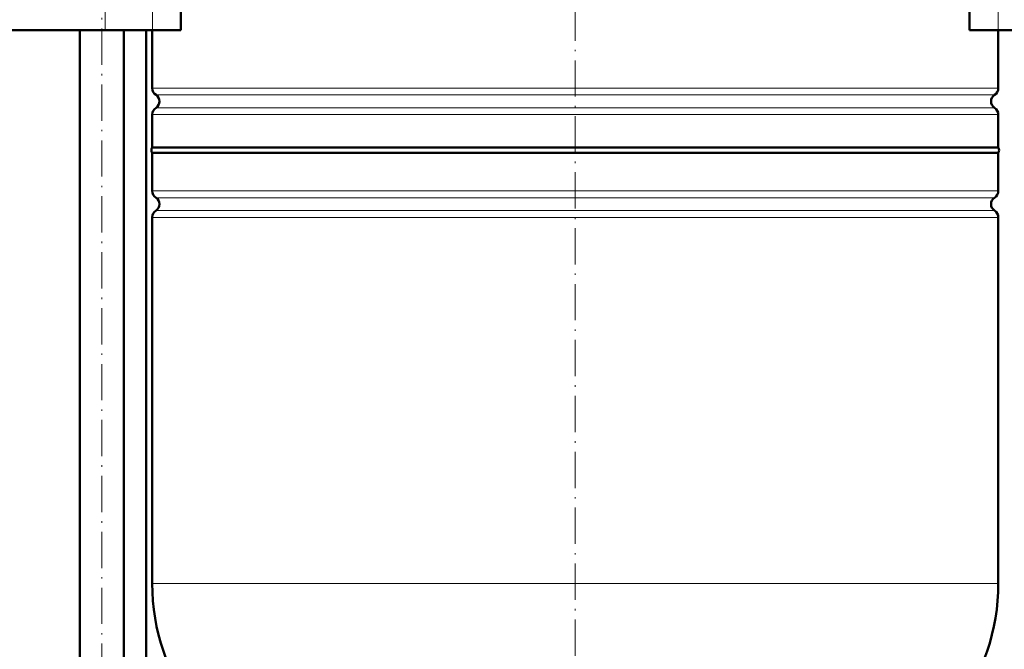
# Model space of a CAD drawing. Extents: x -2065 to 2446, y -2260 to 958.
# Tile 42 of 63: x -37 to 289, y -148 to 60. Entities that reach past the tile are written whole.
import ezdxf

# ---------------------------------------------------------------- set-up
doc = ezdxf.new("R2010")
doc.units = 0
doc.linetypes.add('DASHDOT', pattern=[18.5, 12, -3, 0.5, -3])

msp = doc.modelspace()

# ---------------------------------------------------------------- linework, layer by layer
at = {"color": 7, "linetype": 'DASHDOT', "lineweight": 18}
for p, q in [((146.57, 268.98), (146.57, -235.31)), ((-10.1, -379.99), (-10.1, 167.27))]:
    msp.add_line(p, q, dxfattribs=at)
at = {"color": 7, "lineweight": 18}
for p, q in [((-9.01, 83.96), (-9.01, 56.96)), ((6.65, 83.96), (6.65, 56.96)), ((286.48, 83.96), (286.48, 56.96)), ((6.57, 37.79), (146.57, 37.79)), ((146.57, 37.79), (286.57, 37.79)), ((146.57, 35.52), (7.81, 35.52)), ((285.32, 35.52), (146.57, 35.52)), ((7.81, 31.31), (146.57, 31.31)), ((146.57, 31.31), (285.32, 31.31)), ((146.57, 29.03), (6.57, 29.03)), ((286.57, 29.03), (146.57, 29.03)), ((6.57, 3.79), (146.57, 3.79)), ((146.57, 3.79), (286.57, 3.79)), ((7.81, 1.52), (146.57, 1.52)), ((146.57, 1.52), (285.32, 1.52)), ((7.81, -2.69), (146.57, -2.69)), ((146.57, -2.69), (285.32, -2.69)), ((146.57, -4.97), (6.57, -4.97)), ((286.57, -4.97), (146.57, -4.97)), ((6.57, -126.09), (146.57, -126.09)), ((146.57, -126.09), (286.57, -126.09))]:
    msp.add_line(p, q, dxfattribs=at)
at = {"color": 7, "lineweight": 50}
for p, q in [((16.07, 83.96), (16.07, 56.96)), ((277.07, 83.96), (277.07, 56.96)), ((-9.01, 56.96), (-197.86, 56.96)), ((-17.4, -334.39), (-17.4, 56.96)), ((6.65, 56.96), (-9.01, 56.96)), ((-2.8, -334.39), (-2.8, 56.96)), ((4.57, -334.39), (4.57, 56.96)), ((6.57, 56.96), (6.57, 37.79)), ((16.07, 56.96), (6.65, 56.96)), ((286.48, 56.96), (277.07, 56.96)), ((302.14, 56.96), (286.48, 56.96)), ((286.57, 37.79), (286.57, 56.96)), ((6.57, 29.03), (6.57, 18.11)), ((286.57, 18.11), (286.57, 29.03)), ((6.57, 18.11), (47.57, 18.11)), ((146.57, 16.41), (6.57, 16.41)), ((6.57, 16.41), (6.57, 3.79)), ((47.57, 18.11), (146.57, 18.11)), ((146.57, 18.11), (286.57, 18.11)), ((286.57, 16.41), (146.57, 16.41)), ((286.57, 16.41), (286.57, 3.79)), ((6.57, -4.97), (6.57, -126.09)), ((286.57, -4.97), (286.57, -126.09))]:
    msp.add_line(p, q, dxfattribs=at)
for centre, radius, start, end in [((9.27, 37.79), 2.7, 180, 237.421), ((283.87, 37.79), 2.7, 302.579, 360), ((6.47, 33.41), 2.5, 302.579, 57.421), ((286.67, 33.41), 2.5, 122.579, 237.421), ((9.27, 29.03), 2.7, 122.579, 180), ((283.87, 29.03), 2.7, 0, 57.421), ((7.77, 17.26), 1.47, 144.7356, 215.2644), ((285.37, 17.26), 1.47, 324.7356, 35.2644), ((9.27, 3.79), 2.7, 180, 237.421), ((283.87, 3.79), 2.7, 302.579, 360), ((6.47, -0.59), 2.5, 302.579, 57.421), ((286.67, -0.59), 2.5, 122.579, 237.421), ((9.27, -4.97), 2.7, 122.579, 180), ((283.87, -4.97), 2.7, 360, 57.421), ((76.57, -126.09), 70, 180, 253.7398), ((216.57, -126.09), 70, 286.2602, 0)]:
    msp.add_arc(centre, radius, start, end, dxfattribs=at)

doc.saveas('drawing.dxf')
